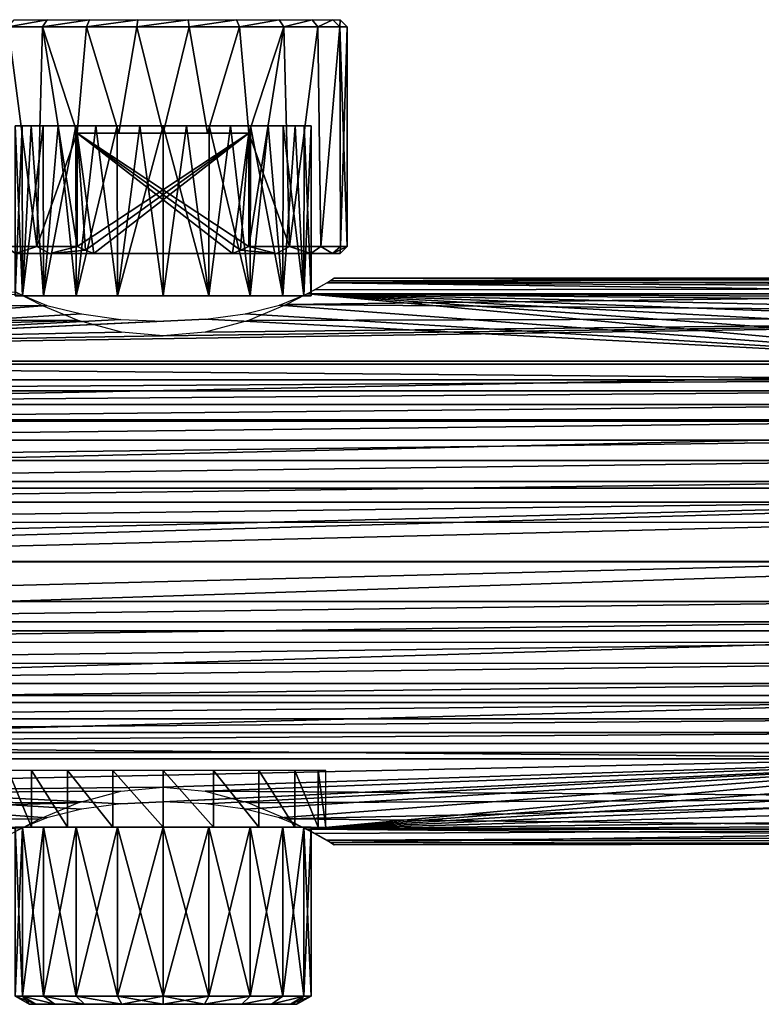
# Model space of a CAD drawing. Header units: millimetres. Extents: x -150 to 150, y -85 to 1149.
# Tile 11 of 256: x -10 to 42, y -85 to -16. Entities that reach past the tile are written whole.
import ezdxf

# ---------------------------------------------------------------- set-up
doc = ezdxf.new("R2010")
doc.units = ezdxf.units.MM
doc.header["$LTSCALE"] = 21.359881
for name, color, linetype in [('9104', 7, 'CONTINUOUS'), ('9105', 7, 'CONTINUOUS'), ('9106', 7, 'CONTINUOUS'), ('9107', 7, 'CONTINUOUS'), ('9108', 7, 'CONTINUOUS'), ('9109', 7, 'CONTINUOUS'), ('9110', 7, 'CONTINUOUS'), ('9111', 7, 'CONTINUOUS'), ('9113', 7, 'CONTINUOUS'), ('9114', 7, 'CONTINUOUS'), ('9115', 7, 'CONTINUOUS'), ('9116', 7, 'CONTINUOUS'), ('9181', 7, 'CONTINUOUS'), ('9182', 7, 'CONTINUOUS'), ('9183', 7, 'CONTINUOUS'), ('9184', 7, 'CONTINUOUS'), ('9185', 7, 'CONTINUOUS'), ('9186', 7, 'CONTINUOUS'), ('9187', 7, 'CONTINUOUS'), ('9188', 7, 'CONTINUOUS')]:
    doc.layers.add(name, color=color, linetype=linetype)

msp = doc.modelspace()

# ---------------------------------------------------------------- linework, layer by layer
at = {"layer": '9104', "color": 7, "linetype": 'CONTINUOUS', "true_color": 0xaaaaaa}
for points in [[(-11.131, -31.5, 6.715), (-8.923, -31.5, 9.454), (-10.936, -16, 7.028), (-11.131, -31.5, 6.715)], [(-10.936, -16, 7.028), (-8.923, -31.5, 9.454), (-8.513, -16, 9.825), (-10.936, -16, 7.028)], [(-8.923, -31.5, 9.454), (-6.062, -31.5, 11.5), (-8.513, -16, 9.825), (-8.923, -31.5, 9.454)], [(-6.062, -31.5, 11.5), (-6.062, -23.5, 11.5), (-8.513, -16, 9.825), (-6.062, -31.5, 11.5)], [(-8.513, -16, 9.825), (-6.062, -23.5, 11.5), (-5.4, -16, 11.825), (-8.513, -16, 9.825)], [(-6.062, -23.5, 11.5), (-3.122, -23.5, 12.619), (-5.4, -16, 11.825), (-6.062, -23.5, 11.5)], [(-5.4, -16, 11.825), (-3.122, -23.5, 12.619), (-1.85, -16, 12.868), (-5.4, -16, 11.825)], [(-3.122, -23.5, 12.619), (0, -23.5, 13), (-1.85, -16, 12.868), (-3.122, -23.5, 12.619)], [(-1.85, -16, 12.868), (0, -23.5, 13), (1.85, -16, 12.868), (-1.85, -16, 12.868)], [(0, -23.5, 13), (3.122, -23.5, 12.619), (1.85, -16, 12.868), (0, -23.5, 13)], [(1.85, -16, 12.868), (3.122, -23.5, 12.619), (5.4, -16, 11.825), (1.85, -16, 12.868)], [(3.122, -23.5, 12.619), (6.062, -23.5, 11.5), (5.4, -16, 11.825), (3.122, -23.5, 12.619)], [(5.4, -16, 11.825), (6.062, -23.5, 11.5), (8.513, -16, 9.825), (5.4, -16, 11.825)], [(8.513, -16, 9.825), (6.062, -23.5, 11.5), (8.923, -31.5, 9.454), (8.513, -16, 9.825)], [(10.936, -16, 7.028), (8.513, -16, 9.825), (8.923, -31.5, 9.454), (10.936, -16, 7.028)], [(11.131, -31.5, 6.715), (10.936, -16, 7.028), (8.923, -31.5, 9.454), (11.131, -31.5, 6.715)], [(12.473, -16, 3.662), (10.936, -16, 7.028), (11.131, -31.5, 6.715), (12.473, -16, 3.662)], [(12.524, -31.5, 3.485), (12.473, -16, 3.662), (11.131, -31.5, 6.715), (12.524, -31.5, 3.485)], [(13, -16), (12.473, -16, 3.662), (13, -31.5), (13, -16)], [(13, -31.5), (12.473, -16, 3.662), (12.524, -31.5, 3.485), (13, -31.5)], [(8.923, -31.5, 9.454), (6.062, -23.5, 11.5), (6.062, -31.5, 11.5), (8.923, -31.5, 9.454)]]:
    msp.add_3dface(points, dxfattribs=at)
at = {"layer": '9105', "color": 7, "linetype": 'CONTINUOUS', "true_color": 0xaaaaaa}
for points in [[(-11.131, -31.5, -6.715), (-10.936, -16, -7.028), (-8.923, -31.5, -9.454), (-11.131, -31.5, -6.715)], [(-10.936, -16, -7.028), (-8.513, -16, -9.825), (-8.923, -31.5, -9.454), (-10.936, -16, -7.028)], [(-8.923, -31.5, -9.454), (-8.513, -16, -9.825), (-6.062, -23.5, -11.5), (-8.923, -31.5, -9.454)], [(-8.513, -16, -9.825), (-5.4, -16, -11.825), (-6.062, -23.5, -11.5), (-8.513, -16, -9.825)], [(-6.062, -23.5, -11.5), (-5.4, -16, -11.825), (-3.122, -23.5, -12.619), (-6.062, -23.5, -11.5)], [(-5.4, -16, -11.825), (-1.85, -16, -12.868), (-3.122, -23.5, -12.619), (-5.4, -16, -11.825)], [(-3.122, -23.5, -12.619), (-1.85, -16, -12.868), (0, -23.5, -13), (-3.122, -23.5, -12.619)], [(-1.85, -16, -12.868), (1.85, -16, -12.868), (0, -23.5, -13), (-1.85, -16, -12.868)], [(0, -23.5, -13), (1.85, -16, -12.868), (3.122, -23.5, -12.619), (0, -23.5, -13)], [(1.85, -16, -12.868), (5.4, -16, -11.825), (3.122, -23.5, -12.619), (1.85, -16, -12.868)], [(3.122, -23.5, -12.619), (5.4, -16, -11.825), (6.062, -23.5, -11.5), (3.122, -23.5, -12.619)], [(5.4, -16, -11.825), (8.513, -16, -9.825), (6.062, -23.5, -11.5), (5.4, -16, -11.825)], [(8.923, -31.5, -9.454), (6.062, -31.5, -11.5), (8.513, -16, -9.825), (8.923, -31.5, -9.454)], [(8.513, -16, -9.825), (6.062, -31.5, -11.5), (6.062, -23.5, -11.5), (8.513, -16, -9.825)], [(10.936, -16, -7.028), (8.923, -31.5, -9.454), (8.513, -16, -9.825), (10.936, -16, -7.028)], [(11.131, -31.5, -6.715), (8.923, -31.5, -9.454), (10.936, -16, -7.028), (11.131, -31.5, -6.715)], [(12.473, -16, -3.662), (11.131, -31.5, -6.715), (10.936, -16, -7.028), (12.473, -16, -3.662)], [(12.524, -31.5, -3.485), (11.131, -31.5, -6.715), (12.473, -16, -3.662), (12.524, -31.5, -3.485)], [(13, -16), (12.524, -31.5, -3.485), (12.473, -16, -3.662), (13, -16)], [(13, -16), (13, -31.5), (12.524, -31.5, -3.485), (13, -16)], [(-6.062, -31.5, -11.5), (-8.923, -31.5, -9.454), (-6.062, -23.5, -11.5), (-6.062, -31.5, -11.5)]]:
    msp.add_3dface(points, dxfattribs=at)
at = {"layer": '9106', "color": 7, "linetype": 'CONTINUOUS', "true_color": 0xaaaaaa}
for points in [[(-8.923, -31.5, 9.454), (-11.131, -31.5, 6.715), (-10.428, -32, 6.893), (-8.923, -31.5, 9.454)], [(-11.131, -31.5, -6.715), (-8.923, -31.5, -9.454), (-10.428, -32, -6.893), (-11.131, -31.5, -6.715)], [(-8.002, -32, 9.603), (-8.923, -31.5, 9.454), (-10.428, -32, 6.893), (-8.002, -32, 9.603)], [(-10.428, -32, -6.893), (-8.923, -31.5, -9.454), (-8.002, -32, -9.603), (-10.428, -32, -6.893)], [(-6.062, -31.5, 11.5), (-8.923, -31.5, 9.454), (-8.002, -32, 9.603), (-6.062, -31.5, 11.5)], [(-8.923, -31.5, -9.454), (-6.062, -31.5, -11.5), (-8.002, -32, -9.603), (-8.923, -31.5, -9.454)], [(-6.062, -31.5, 11.5), (-8.002, -32, 9.603), (-5.474, -31.764, 11.5), (-6.062, -31.5, 11.5)], [(-8.002, -32, -9.603), (-6.062, -31.5, -11.5), (-5.474, -31.764, -11.5), (-8.002, -32, -9.603)], [(-8.002, -32, 9.603), (-4.899, -32, 11.5), (-5.474, -31.764, 11.5), (-8.002, -32, 9.603)], [(-4.899, -32, -11.5), (-8.002, -32, -9.603), (-5.474, -31.764, -11.5), (-4.899, -32, -11.5)], [(4.899, -32, -11.5), (5.474, -31.764, -11.5), (8.002, -32, -9.603), (4.899, -32, -11.5)], [(4.899, -32, 11.5), (8.002, -32, 9.603), (5.474, -31.764, 11.5), (4.899, -32, 11.5)], [(8.002, -32, 9.603), (6.062, -31.5, 11.5), (5.474, -31.764, 11.5), (8.002, -32, 9.603)], [(5.474, -31.764, -11.5), (6.062, -31.5, -11.5), (8.002, -32, -9.603), (5.474, -31.764, -11.5)], [(8.923, -31.5, 9.454), (6.062, -31.5, 11.5), (8.002, -32, 9.603), (8.923, -31.5, 9.454)], [(6.062, -31.5, -11.5), (8.923, -31.5, -9.454), (8.002, -32, -9.603), (6.062, -31.5, -11.5)], [(10.428, -32, 6.893), (8.923, -31.5, 9.454), (8.002, -32, 9.603), (10.428, -32, 6.893)], [(8.002, -32, -9.603), (8.923, -31.5, -9.454), (10.428, -32, -6.893), (8.002, -32, -9.603)], [(11.131, -31.5, 6.715), (8.923, -31.5, 9.454), (10.428, -32, 6.893), (11.131, -31.5, 6.715)], [(8.923, -31.5, -9.454), (11.131, -31.5, -6.715), (10.428, -32, -6.893), (8.923, -31.5, -9.454)], [(11.971, -32, 3.599), (11.131, -31.5, 6.715), (10.428, -32, 6.893), (11.971, -32, 3.599)], [(10.428, -32, -6.893), (11.131, -31.5, -6.715), (11.971, -32, -3.599), (10.428, -32, -6.893)], [(12.524, -31.5, 3.485), (11.131, -31.5, 6.715), (11.971, -32, 3.599), (12.524, -31.5, 3.485)], [(11.131, -31.5, -6.715), (12.524, -31.5, -3.485), (11.971, -32, -3.599), (11.131, -31.5, -6.715)], [(12.524, -31.5, -3.485), (13, -31.5), (11.971, -32, -3.599), (12.524, -31.5, -3.485)], [(11.971, -32, -3.599), (13, -31.5), (12.5, -32, 0), (11.971, -32, -3.599)], [(12.5, -32, 0), (12.524, -31.5, 3.485), (11.971, -32, 3.599), (12.5, -32, 0)], [(13, -31.5), (12.524, -31.5, 3.485), (12.5, -32, 0), (13, -31.5)]]:
    msp.add_3dface(points, dxfattribs=at)
at = {"layer": '9107', "color": 7, "linetype": 'CONTINUOUS', "true_color": 0xaaaaaa}
for points in [[(-8.513, -16, -9.825), (-10.936, -16, -7.028), (-8.186, -15.5, -9.447), (-8.513, -16, -9.825)], [(-8.186, -15.5, -9.447), (-10.936, -16, -7.028), (-10.516, -15.5, -6.758), (-8.186, -15.5, -9.447)], [(-5.4, -16, -11.825), (-8.513, -16, -9.825), (-5.193, -15.5, -11.37), (-5.4, -16, -11.825)], [(-5.193, -15.5, -11.37), (-8.513, -16, -9.825), (-8.186, -15.5, -9.447), (-5.193, -15.5, -11.37)], [(-1.85, -16, -12.868), (-5.4, -16, -11.825), (-1.779, -15.5, -12.373), (-1.85, -16, -12.868)], [(-1.779, -15.5, -12.373), (-5.4, -16, -11.825), (-5.193, -15.5, -11.37), (-1.779, -15.5, -12.373)], [(1.85, -16, -12.868), (-1.85, -16, -12.868), (1.779, -15.5, -12.373), (1.85, -16, -12.868)], [(1.779, -15.5, -12.373), (-1.85, -16, -12.868), (-1.779, -15.5, -12.373), (1.779, -15.5, -12.373)], [(5.193, -15.5, -11.37), (1.85, -16, -12.868), (1.779, -15.5, -12.373), (5.193, -15.5, -11.37)], [(5.4, -16, -11.825), (1.85, -16, -12.868), (5.193, -15.5, -11.37), (5.4, -16, -11.825)], [(8.186, -15.5, -9.447), (5.4, -16, -11.825), (5.193, -15.5, -11.37), (8.186, -15.5, -9.447)], [(8.513, -16, -9.825), (5.4, -16, -11.825), (8.186, -15.5, -9.447), (8.513, -16, -9.825)], [(10.516, -15.5, -6.758), (8.513, -16, -9.825), (8.186, -15.5, -9.447), (10.516, -15.5, -6.758)], [(10.936, -16, -7.028), (8.513, -16, -9.825), (10.516, -15.5, -6.758), (10.936, -16, -7.028)], [(11.994, -15.5, -3.522), (10.936, -16, -7.028), (10.516, -15.5, -6.758), (11.994, -15.5, -3.522)], [(12.473, -16, -3.662), (10.936, -16, -7.028), (11.994, -15.5, -3.522), (12.473, -16, -3.662)], [(12.5, -15.5, 0), (12.473, -16, -3.662), (11.994, -15.5, -3.522), (12.5, -15.5, 0)], [(13, -16), (12.473, -16, -3.662), (12.5, -15.5, 0), (13, -16)]]:
    msp.add_3dface(points, dxfattribs=at)
at = {"layer": '9108', "color": 7, "linetype": 'CONTINUOUS', "true_color": 0xaaaaaa}
for points in [[(-6.062, -31.5, -11.5), (-6.062, -23.5, -11.5), (6.062, -23.5, -11.5), (-6.062, -31.5, -11.5)], [(-6.062, -31.5, -11.5), (6.062, -23.5, -11.5), (-5.474, -31.764, -11.5), (-6.062, -31.5, -11.5)], [(6.062, -23.5, -11.5), (-4.899, -32, -11.5), (-5.474, -31.764, -11.5), (6.062, -23.5, -11.5)], [(-4.899, -32, -11.5), (6.062, -23.5, -11.5), (4.899, -32, -11.5), (-4.899, -32, -11.5)], [(6.062, -23.5, -11.5), (5.474, -31.764, -11.5), (4.899, -32, -11.5), (6.062, -23.5, -11.5)], [(6.062, -23.5, -11.5), (6.062, -31.5, -11.5), (5.474, -31.764, -11.5), (6.062, -23.5, -11.5)]]:
    msp.add_3dface(points, dxfattribs=at)
at = {"layer": '9109', "color": 7, "linetype": 'CONTINUOUS', "true_color": 0xaaaaaa}
for points in [[(-6.062, -23.5, -11.5), (-3.122, -23.5, -12.619), (0, -23.5, -13), (-6.062, -23.5, -11.5)], [(-6.062, -23.5, -11.5), (0, -23.5, -13), (3.122, -23.5, -12.619), (-6.062, -23.5, -11.5)], [(-6.062, -23.5, -11.5), (3.122, -23.5, -12.619), (6.062, -23.5, -11.5), (-6.062, -23.5, -11.5)]]:
    msp.add_3dface(points, dxfattribs=at)
at = {"layer": '9110', "color": 7, "linetype": 'CONTINUOUS', "true_color": 0xaaaaaa}
for points in [[(6.062, -23.5, 11.5), (-3.122, -23.5, 12.619), (-6.062, -23.5, 11.5), (6.062, -23.5, 11.5)], [(6.062, -23.5, 11.5), (0, -23.5, 13), (-3.122, -23.5, 12.619), (6.062, -23.5, 11.5)], [(6.062, -23.5, 11.5), (3.122, -23.5, 12.619), (0, -23.5, 13), (6.062, -23.5, 11.5)]]:
    msp.add_3dface(points, dxfattribs=at)
at = {"layer": '9111', "color": 7, "linetype": 'CONTINUOUS', "true_color": 0xaaaaaa}
for points in [[(6.062, -23.5, 11.5), (-6.062, -23.5, 11.5), (6.062, -31.5, 11.5), (6.062, -23.5, 11.5)], [(-6.062, -23.5, 11.5), (-6.062, -31.5, 11.5), (-5.474, -31.764, 11.5), (-6.062, -23.5, 11.5)], [(6.062, -31.5, 11.5), (-6.062, -23.5, 11.5), (5.474, -31.764, 11.5), (6.062, -31.5, 11.5)], [(-4.899, -32, 11.5), (-6.062, -23.5, 11.5), (-5.474, -31.764, 11.5), (-4.899, -32, 11.5)], [(-6.062, -23.5, 11.5), (-4.899, -32, 11.5), (4.899, -32, 11.5), (-6.062, -23.5, 11.5)], [(-6.062, -23.5, 11.5), (4.899, -32, 11.5), (5.474, -31.764, 11.5), (-6.062, -23.5, 11.5)]]:
    msp.add_3dface(points, dxfattribs=at)
at = {"layer": '9113', "color": 7, "linetype": 'CONTINUOUS', "true_color": 0xaaaaaa}
for points in [[(11.814, -33.922, 2.614), (10.704, -34.562, 5.642), (104.5, -34.433, 5.18), (11.814, -33.922, 2.614)], [(11.558, -34.074, -3.585), (12.09, -33.756, -0.491), (75, -33.985, -3.054), (11.558, -34.074, -3.585)], [(72.569, -34.374, -4.957), (11.558, -34.074, -3.585), (75, -33.985, -3.054), (72.569, -34.374, -4.957)], [(12.09, -33.756, -0.491), (11.814, -33.922, 2.614), (104.5, -33.75), (12.09, -33.756, -0.491)], [(104.5, -33.75), (11.814, -33.922, 2.614), (104.5, -34.433, 5.18), (104.5, -33.75)], [(75, -33.985, -3.054), (12.09, -33.756, -0.491), (104.5, -33.75), (75, -33.985, -3.054)], [(-10.396, -34.733, 6.192), (-104.5, -36.428, 9.998), (-8.571, -35.666, 8.542), (-10.396, -34.733, 6.192)], [(10.704, -34.562, 5.642), (8.708, -35.6, 8.401), (104.5, -34.433, 5.18), (10.704, -34.562, 5.642)], [(104.5, -34.433, 5.18), (8.708, -35.6, 8.401), (104.5, -36.428, 9.998), (104.5, -34.433, 5.18)], [(10.166, -34.857, -6.562), (11.558, -34.074, -3.585), (70.518, -34.857, -6.562), (10.166, -34.857, -6.562)], [(70.518, -34.857, -6.562), (11.558, -34.074, -3.585), (72.569, -34.374, -4.957), (70.518, -34.857, -6.562)], [(-8.571, -35.666, 8.542), (-104.5, -36.428, 9.998), (-6.003, -36.73, 10.504), (-8.571, -35.666, 8.542)], [(8.708, -35.6, 8.401), (6.024, -36.724, 10.493), (104.5, -36.428, 9.998), (8.708, -35.6, 8.401)], [(104.5, -36.428, 9.998), (0, -37.825, 12.1), (-104.5, -39.606, 14.14), (104.5, -36.428, 9.998)], [(104.5, -39.606, 14.14), (104.5, -36.428, 9.998), (-104.5, -39.606, 14.14), (104.5, -39.606, 14.14)], [(-104.5, -36.428, 9.998), (-104.5, -39.606, 14.14), (-6.003, -36.73, 10.504), (-104.5, -36.428, 9.998)], [(-6.003, -36.73, 10.504), (-104.5, -39.606, 14.14), (-2.948, -37.552, 11.731), (-6.003, -36.73, 10.504)], [(2.976, -37.548, 11.726), (0, -37.825, 12.1), (104.5, -36.428, 9.998), (2.976, -37.548, 11.726)], [(6.024, -36.724, 10.493), (2.976, -37.548, 11.726), (104.5, -36.428, 9.998), (6.024, -36.724, 10.493)], [(-104.5, -39.606, 14.14), (0, -37.825, 12.1), (-2.948, -37.552, 11.731), (-104.5, -39.606, 14.14)], [(104.5, -43.752, 17.322), (104.5, -39.606, 14.14), (-104.5, -43.752, 17.322), (104.5, -43.752, 17.322)], [(-104.5, -43.752, 17.322), (104.5, -39.606, 14.14), (-104.5, -39.606, 14.14), (-104.5, -43.752, 17.322)], [(104.5, -48.573, 19.318), (104.5, -43.752, 17.322), (-104.5, -48.573, 19.318), (104.5, -48.573, 19.318)], [(-104.5, -48.573, 19.318), (104.5, -43.752, 17.322), (-104.5, -43.752, 17.322), (-104.5, -48.573, 19.318)], [(-104.5, -53.75, 20), (-75, -53.75, 20), (104.5, -48.573, 19.318), (-104.5, -53.75, 20)], [(-104.5, -53.75, 20), (104.5, -48.573, 19.318), (-104.5, -48.573, 19.318), (-104.5, -53.75, 20)], [(-75, -53.75, 20), (75, -53.75, 20), (104.5, -48.573, 19.318), (-75, -53.75, 20)], [(-75, -53.75, 20), (-75, -58.629, 19.396), (75, -53.75, 20), (-75, -53.75, 20)], [(-75, -58.629, 19.396), (75, -58.629, 19.396), (75, -53.75, 20), (-75, -58.629, 19.396)], [(-75, -58.629, 19.396), (-75, -63.212, 17.62), (75, -58.629, 19.396), (-75, -58.629, 19.396)], [(-75, -63.212, 17.62), (75, -63.212, 17.62), (75, -58.629, 19.396), (-75, -63.212, 17.62)], [(-75, -63.212, 17.62), (-75, -67.223, 14.781), (75, -63.212, 17.62), (-75, -63.212, 17.62)], [(-75, -67.223, 14.781), (75, -67.223, 14.781), (75, -63.212, 17.62), (-75, -67.223, 14.781)], [(-75, -67.223, 14.781), (-75, -70.42, 11.05), (75, -67.223, 14.781), (-75, -67.223, 14.781)], [(75, -67.223, 14.781), (-75, -70.42, 11.05), (0, -69.675, 12.1), (75, -67.223, 14.781)], [(2.976, -69.952, 11.726), (75, -67.223, 14.781), (0, -69.675, 12.1), (2.976, -69.952, 11.726)], [(75, -70.421, 11.049), (75, -67.223, 14.781), (2.976, -69.952, 11.726), (75, -70.421, 11.049)], [(0, -69.675, 12.1), (-75, -70.42, 11.05), (-2.976, -69.952, 11.725), (0, -69.675, 12.1)], [(-2.976, -69.952, 11.725), (-75, -70.42, 11.05), (-6.029, -70.778, 10.49), (-2.976, -69.952, 11.725)], [(6.027, -70.777, 10.491), (75, -70.421, 11.049), (2.976, -69.952, 11.726), (6.027, -70.777, 10.491)], [(-75, -70.42, 11.05), (-75, -72.611, 6.652), (-6.029, -70.778, 10.49), (-75, -70.42, 11.05)], [(-6.029, -70.778, 10.49), (-75, -72.611, 6.652), (-8.707, -71.899, 8.402), (-6.029, -70.778, 10.49)], [(8.706, -71.899, 8.403), (75, -70.421, 11.049), (6.027, -70.777, 10.491), (8.706, -71.899, 8.403)], [(75, -72.612, 6.651), (75, -70.421, 11.049), (8.706, -71.899, 8.403), (75, -72.612, 6.651)], [(-8.707, -71.899, 8.402), (-75, -72.611, 6.652), (-10.702, -72.937, 5.646), (-8.707, -71.899, 8.402)], [(10.701, -72.936, 5.646), (75, -72.612, 6.651), (8.706, -71.899, 8.403), (10.701, -72.936, 5.646)], [(70.518, -72.643, -6.562), (72.717, -73.155, -4.842), (10.166, -72.643, -6.562), (70.518, -72.643, -6.562)], [(10.166, -72.643, -6.562), (72.717, -73.155, -4.842), (11.556, -73.425, -3.591), (10.166, -72.643, -6.562)], [(11.816, -73.58, 2.606), (75, -72.612, 6.651), (10.701, -72.936, 5.646), (11.816, -73.58, 2.606)], [(75, -73.664, 1.851), (75, -72.612, 6.651), (11.816, -73.58, 2.606), (75, -73.664, 1.851)], [(72.717, -73.155, -4.842), (75, -73.515, -3.054), (11.556, -73.425, -3.591), (72.717, -73.155, -4.842)], [(11.556, -73.425, -3.591), (75, -73.515, -3.054), (12.09, -73.744, -0.498), (11.556, -73.425, -3.591)], [(12.09, -73.744, -0.498), (75, -73.664, 1.851), (11.816, -73.58, 2.606), (12.09, -73.744, -0.498)], [(75, -73.515, -3.054), (75, -73.664, 1.851), (12.09, -73.744, -0.498), (75, -73.515, -3.054)]]:
    msp.add_3dface(points, dxfattribs=at)
at = {"layer": '9114', "color": 7, "linetype": 'CONTINUOUS', "true_color": 0xaaaaaa}
for points in [[(-8.209, -71.835, -8.889), (-10.166, -72.643, -6.562), (-63.605, -67.683, -20.84), (-8.209, -71.835, -8.889)], [(-5.771, -71.228, -10.635), (-8.209, -71.835, -8.889), (-63.605, -67.683, -20.84), (-5.771, -71.228, -10.635)], [(-2.987, -70.849, -11.726), (-5.771, -71.228, -10.635), (-63.605, -67.683, -20.84), (-2.987, -70.849, -11.726)], [(63.605, -67.683, -20.84), (-2.987, -70.849, -11.726), (-63.605, -67.683, -20.84), (63.605, -67.683, -20.84)], [(0, -70.719, -12.1), (-2.987, -70.849, -11.726), (63.605, -67.683, -20.84), (0, -70.719, -12.1)], [(3.006, -70.851, -11.721), (0, -70.719, -12.1), (63.605, -67.683, -20.84), (3.006, -70.851, -11.721)], [(5.804, -71.234, -10.617), (3.006, -70.851, -11.721), (63.605, -67.683, -20.84), (5.804, -71.234, -10.617)], [(8.224, -71.839, -8.876), (5.804, -71.234, -10.617), (63.605, -67.683, -20.84), (8.224, -71.839, -8.876)], [(10.166, -72.643, -6.562), (8.224, -71.839, -8.876), (63.605, -67.683, -20.84), (10.166, -72.643, -6.562)], [(64.289, -68.489, -18.521), (10.166, -72.643, -6.562), (63.605, -67.683, -20.84), (64.289, -68.489, -18.521)], [(65.088, -69.309, -16.161), (10.166, -72.643, -6.562), (64.289, -68.489, -18.521), (65.088, -69.309, -16.161)], [(66.034, -70.142, -13.761), (10.166, -72.643, -6.562), (65.088, -69.309, -16.161), (66.034, -70.142, -13.761)], [(67.182, -70.988, -11.327), (10.166, -72.643, -6.562), (66.034, -70.142, -13.761), (67.182, -70.988, -11.327)], [(68.631, -71.831, -8.899), (10.166, -72.643, -6.562), (67.182, -70.988, -11.327), (68.631, -71.831, -8.899)], [(69.79, -72.354, -7.395), (10.166, -72.643, -6.562), (68.631, -71.831, -8.899), (69.79, -72.354, -7.395)], [(70.518, -72.643, -6.562), (10.166, -72.643, -6.562), (69.79, -72.354, -7.395), (70.518, -72.643, -6.562)]]:
    msp.add_3dface(points, dxfattribs=at)
at = {"layer": '9115', "color": 7, "linetype": 'CONTINUOUS', "true_color": 0xaaaaaa}
for points in [[(-62.287, -40.914, -23.267), (-63.605, -39.817, -20.84), (62.286, -40.914, -23.267), (-62.287, -40.914, -23.267)], [(62.286, -40.914, -23.267), (-63.605, -39.817, -20.84), (63.605, -39.817, -20.84), (62.286, -40.914, -23.267)], [(-61.35, -41.691, -24.494), (-62.287, -40.914, -23.267), (62.286, -40.914, -23.267), (-61.35, -41.691, -24.494)], [(61.349, -41.692, -24.495), (-61.35, -41.691, -24.494), (62.286, -40.914, -23.267), (61.349, -41.692, -24.495)], [(-60.278, -42.665, -25.731), (-61.35, -41.691, -24.494), (61.349, -41.692, -24.495), (-60.278, -42.665, -25.731)], [(60.275, -42.669, -25.735), (-60.278, -42.665, -25.731), (61.349, -41.692, -24.495), (60.275, -42.669, -25.735)], [(-59.151, -43.831, -26.917), (-60.278, -42.665, -25.731), (60.275, -42.669, -25.735), (-59.151, -43.831, -26.917)], [(59.144, -43.839, -26.924), (-59.151, -43.831, -26.917), (60.275, -42.669, -25.735), (59.144, -43.839, -26.924)], [(-58.038, -45.178, -28.004), (-59.151, -43.831, -26.917), (59.144, -43.839, -26.924), (-58.038, -45.178, -28.004)], [(58.03, -45.189, -28.011), (-58.038, -45.178, -28.004), (59.144, -43.839, -26.924), (58.03, -45.189, -28.011)], [(-57.077, -46.613, -28.909), (-58.038, -45.178, -28.004), (58.03, -45.189, -28.011), (-57.077, -46.613, -28.909)], [(57.07, -46.625, -28.915), (-57.077, -46.613, -28.909), (58.03, -45.189, -28.011), (57.07, -46.625, -28.915)], [(-56.289, -48.092, -29.621), (-57.077, -46.613, -28.909), (57.07, -46.625, -28.915), (-56.289, -48.092, -29.621)], [(56.284, -48.102, -29.626), (-56.289, -48.092, -29.621), (57.07, -46.625, -28.915), (56.284, -48.102, -29.626)], [(-55.711, -49.546, -30.138), (-56.289, -48.092, -29.621), (56.284, -48.102, -29.626), (-55.711, -49.546, -30.138)], [(55.707, -49.556, -30.141), (-55.711, -49.546, -30.138), (56.284, -48.102, -29.626), (55.707, -49.556, -30.141)], [(-55.313, -50.977, -30.487), (-55.711, -49.546, -30.138), (55.707, -49.556, -30.141), (-55.313, -50.977, -30.487)], [(55.311, -50.988, -30.489), (-55.313, -50.977, -30.487), (55.707, -49.556, -30.141), (55.311, -50.988, -30.489)], [(-55.012, -53.767, -30.75), (-55.313, -50.977, -30.487), (55.311, -50.988, -30.489), (-55.012, -53.767, -30.75)], [(55.012, -53.778, -30.75), (-55.012, -53.767, -30.75), (55.311, -50.988, -30.489), (55.012, -53.778, -30.75)], [(-55.321, -56.559, -30.48), (-55.012, -53.767, -30.75), (55.012, -53.778, -30.75), (-55.321, -56.559, -30.48)], [(55.323, -56.569, -30.478), (-55.321, -56.559, -30.48), (55.012, -53.778, -30.75), (55.323, -56.569, -30.478)], [(-55.723, -57.991, -30.127), (-55.321, -56.559, -30.48), (55.323, -56.569, -30.478), (-55.723, -57.991, -30.127)], [(55.726, -58.001, -30.124), (-55.723, -57.991, -30.127), (55.323, -56.569, -30.478), (55.726, -58.001, -30.124)], [(-56.306, -59.445, -29.606), (-55.723, -57.991, -30.127), (55.726, -58.001, -30.124), (-56.306, -59.445, -29.606)], [(56.311, -59.456, -29.602), (-56.306, -59.445, -29.606), (55.726, -58.001, -30.124), (56.311, -59.456, -29.602)], [(-57.098, -60.923, -28.889), (-56.306, -59.445, -29.606), (56.311, -59.456, -29.602), (-57.098, -60.923, -28.889)], [(57.105, -60.934, -28.882), (-57.098, -60.923, -28.889), (56.311, -59.456, -29.602), (57.105, -60.934, -28.882)], [(-58.063, -62.355, -27.98), (-57.098, -60.923, -28.889), (57.105, -60.934, -28.882), (-58.063, -62.355, -27.98)], [(58.071, -62.366, -27.972), (-58.063, -62.355, -27.98), (57.105, -60.934, -28.882), (58.071, -62.366, -27.972)], [(-59.178, -63.699, -26.89), (-58.063, -62.355, -27.98), (58.071, -62.366, -27.972), (-59.178, -63.699, -26.89)], [(59.184, -63.706, -26.883), (-59.178, -63.699, -26.89), (58.071, -62.366, -27.972), (59.184, -63.706, -26.883)], [(-60.302, -64.858, -25.705), (-59.178, -63.699, -26.89), (59.184, -63.706, -26.883), (-60.302, -64.858, -25.705)], [(60.306, -64.861, -25.701), (-60.302, -64.858, -25.705), (59.184, -63.706, -26.883), (60.306, -64.861, -25.701)], [(-61.369, -65.825, -24.472), (-60.302, -64.858, -25.705), (60.306, -64.861, -25.701), (-61.369, -65.825, -24.472)], [(61.369, -65.825, -24.47), (-61.369, -65.825, -24.472), (60.306, -64.861, -25.701), (61.369, -65.825, -24.47)], [(-62.298, -66.595, -23.251), (-61.369, -65.825, -24.472), (61.369, -65.825, -24.47), (-62.298, -66.595, -23.251)], [(62.298, -66.595, -23.251), (-62.298, -66.595, -23.251), (61.369, -65.825, -24.47), (62.298, -66.595, -23.251)], [(63.605, -67.683, -20.84), (-63.605, -67.683, -20.84), (-62.298, -66.595, -23.251), (63.605, -67.683, -20.84)], [(63.605, -67.683, -20.84), (-62.298, -66.595, -23.251), (62.298, -66.595, -23.251), (63.605, -67.683, -20.84)]]:
    msp.add_3dface(points, dxfattribs=at)
at = {"layer": '9116', "color": 7, "linetype": 'CONTINUOUS', "true_color": 0xaaaaaa}
for points in [[(-63.605, -39.817, -20.84), (-10.166, -34.857, -6.562), (-8.209, -35.665, -8.889), (-63.605, -39.817, -20.84)], [(10.166, -34.857, -6.562), (63.605, -39.817, -20.84), (8.224, -35.661, -8.876), (10.166, -34.857, -6.562)], [(10.166, -34.857, -6.562), (70.518, -34.857, -6.562), (69.806, -35.13, -7.346), (10.166, -34.857, -6.562)], [(63.605, -39.817, -20.84), (10.166, -34.857, -6.562), (64.514, -38.769, -17.824), (63.605, -39.817, -20.84)], [(64.514, -38.769, -17.824), (10.166, -34.857, -6.562), (65.507, -37.806, -15.052), (64.514, -38.769, -17.824)], [(65.507, -37.806, -15.052), (10.166, -34.857, -6.562), (66.59, -36.929, -12.526), (65.507, -37.806, -15.052)], [(66.59, -36.929, -12.526), (10.166, -34.857, -6.562), (67.771, -36.138, -10.249), (66.59, -36.929, -12.526)], [(67.771, -36.138, -10.249), (10.166, -34.857, -6.562), (69.078, -35.446, -8.259), (67.771, -36.138, -10.249)], [(69.078, -35.446, -8.259), (10.166, -34.857, -6.562), (69.806, -35.13, -7.346), (69.078, -35.446, -8.259)], [(-5.771, -36.272, -10.635), (-63.605, -39.817, -20.84), (-8.209, -35.665, -8.889), (-5.771, -36.272, -10.635)], [(8.224, -35.661, -8.876), (63.605, -39.817, -20.84), (5.804, -36.266, -10.617), (8.224, -35.661, -8.876)], [(-2.987, -36.651, -11.726), (-63.605, -39.817, -20.84), (-5.771, -36.272, -10.635), (-2.987, -36.651, -11.726)], [(63.605, -39.817, -20.84), (-63.605, -39.817, -20.84), (3.006, -36.649, -11.721), (63.605, -39.817, -20.84)], [(3.006, -36.649, -11.721), (-63.605, -39.817, -20.84), (0, -36.781, -12.1), (3.006, -36.649, -11.721)], [(0, -36.781, -12.1), (-63.605, -39.817, -20.84), (-2.987, -36.651, -11.726), (0, -36.781, -12.1)], [(5.804, -36.266, -10.617), (63.605, -39.817, -20.84), (3.006, -36.649, -11.721), (5.804, -36.266, -10.617)]]:
    msp.add_3dface(points, dxfattribs=at)
at = {"layer": '9181', "color": 7, "linetype": 'CONTINUOUS', "true_color": 0xaaaaaa}
for points in [[(-8.988, -85, -2.92), (9.45, -85), (-9.45, -85), (-8.988, -85, -2.92)], [(-9.45, -85), (9.45, -85), (8.988, -85, 2.92), (-9.45, -85)], [(-8.988, -85, 2.92), (-9.45, -85), (8.988, -85, 2.92), (-8.988, -85, 2.92)], [(8.988, -85, -2.92), (9.45, -85), (-8.988, -85, -2.92), (8.988, -85, -2.92)], [(-7.646, -85, -5.554), (8.988, -85, -2.92), (-8.988, -85, -2.92), (-7.646, -85, -5.554)], [(-7.646, -85, 5.554), (-8.988, -85, 2.92), (7.646, -85, 5.554), (-7.646, -85, 5.554)], [(7.646, -85, 5.554), (-8.988, -85, 2.92), (8.988, -85, 2.92), (7.646, -85, 5.554)], [(7.646, -85, -5.554), (8.988, -85, -2.92), (-7.646, -85, -5.554), (7.646, -85, -5.554)], [(-5.555, -85, -7.645), (7.646, -85, -5.554), (-7.646, -85, -5.554), (-5.555, -85, -7.645)], [(-5.555, -85, 7.645), (-7.646, -85, 5.554), (5.555, -85, 7.645), (-5.555, -85, 7.645)], [(5.555, -85, 7.645), (-7.646, -85, 5.554), (7.646, -85, 5.554), (5.555, -85, 7.645)], [(5.555, -85, -7.645), (7.646, -85, -5.554), (-5.555, -85, -7.645), (5.555, -85, -7.645)], [(-2.92, -85, -8.987), (5.555, -85, -7.645), (-5.555, -85, -7.645), (-2.92, -85, -8.987)], [(-2.92, -85, 8.987), (-5.555, -85, 7.645), (2.92, -85, 8.987), (-2.92, -85, 8.987)], [(2.92, -85, 8.987), (-5.555, -85, 7.645), (5.555, -85, 7.645), (2.92, -85, 8.987)], [(2.92, -85, -8.987), (5.555, -85, -7.645), (-2.92, -85, -8.987), (2.92, -85, -8.987)], [(0, -85, -9.45), (2.92, -85, -8.987), (-2.92, -85, -8.987), (0, -85, -9.45)], [(0, -85, 9.45), (-2.92, -85, 8.987), (2.92, -85, 8.987), (0, -85, 9.45)]]:
    msp.add_3dface(points, dxfattribs=at)
at = {"layer": '9182', "color": 7, "linetype": 'CONTINUOUS', "true_color": 0xaaaaaa}
for points in [[(-10.45, -72.5), (-10.45, -84.423), (-9.939, -84.423, 3.229), (-10.45, -72.5)], [(-9.939, -72.5, 3.229), (-10.45, -72.5), (-9.939, -84.423, 3.229), (-9.939, -72.5, 3.229)], [(-8.454, -72.5, 6.142), (-9.939, -72.5, 3.229), (-8.454, -84.423, 6.142), (-8.454, -72.5, 6.142)], [(-8.454, -84.423, 6.142), (-9.939, -72.5, 3.229), (-9.939, -84.423, 3.229), (-8.454, -84.423, 6.142)], [(-6.142, -72.5, 8.454), (-8.454, -72.5, 6.142), (-6.142, -84.423, 8.454), (-6.142, -72.5, 8.454)], [(-6.142, -84.423, 8.454), (-8.454, -72.5, 6.142), (-8.454, -84.423, 6.142), (-6.142, -84.423, 8.454)], [(-3.229, -72.5, 9.939), (-6.142, -72.5, 8.454), (-3.229, -84.423, 9.939), (-3.229, -72.5, 9.939)], [(-3.229, -84.423, 9.939), (-6.142, -72.5, 8.454), (-6.142, -84.423, 8.454), (-3.229, -84.423, 9.939)], [(0, -72.5, 10.45), (-3.229, -72.5, 9.939), (0, -84.423, 10.45), (0, -72.5, 10.45)], [(0, -84.423, 10.45), (-3.229, -72.5, 9.939), (-3.229, -84.423, 9.939), (0, -84.423, 10.45)], [(3.229, -72.5, 9.939), (0, -72.5, 10.45), (3.229, -84.423, 9.939), (3.229, -72.5, 9.939)], [(3.229, -84.423, 9.939), (0, -72.5, 10.45), (0, -84.423, 10.45), (3.229, -84.423, 9.939)], [(6.142, -72.5, 8.454), (3.229, -72.5, 9.939), (6.142, -84.423, 8.454), (6.142, -72.5, 8.454)], [(6.142, -84.423, 8.454), (3.229, -72.5, 9.939), (3.229, -84.423, 9.939), (6.142, -84.423, 8.454)], [(8.454, -72.5, 6.142), (6.142, -72.5, 8.454), (8.454, -84.423, 6.142), (8.454, -72.5, 6.142)], [(8.454, -84.423, 6.142), (6.142, -72.5, 8.454), (6.142, -84.423, 8.454), (8.454, -84.423, 6.142)], [(9.939, -72.5, 3.229), (8.454, -72.5, 6.142), (9.939, -84.423, 3.229), (9.939, -72.5, 3.229)], [(9.939, -84.423, 3.229), (8.454, -72.5, 6.142), (8.454, -84.423, 6.142), (9.939, -84.423, 3.229)], [(10.45, -72.5), (9.939, -72.5, 3.229), (10.45, -84.423), (10.45, -72.5)], [(10.45, -84.423), (9.939, -72.5, 3.229), (9.939, -84.423, 3.229), (10.45, -84.423)]]:
    msp.add_3dface(points, dxfattribs=at)
at = {"layer": '9183', "color": 7, "linetype": 'CONTINUOUS', "true_color": 0xaaaaaa}
for points in [[(-10.45, -84.423), (-10.45, -72.5), (-9.939, -72.5, -3.229), (-10.45, -84.423)], [(-10.45, -84.423), (-9.939, -72.5, -3.229), (-9.939, -84.423, -3.229), (-10.45, -84.423)], [(-9.939, -72.5, -3.229), (-8.454, -72.5, -6.142), (-9.939, -84.423, -3.229), (-9.939, -72.5, -3.229)], [(-9.939, -84.423, -3.229), (-8.454, -72.5, -6.142), (-8.454, -84.423, -6.142), (-9.939, -84.423, -3.229)], [(-8.454, -72.5, -6.142), (-6.142, -72.5, -8.454), (-8.454, -84.423, -6.142), (-8.454, -72.5, -6.142)], [(-8.454, -84.423, -6.142), (-6.142, -72.5, -8.454), (-6.142, -84.423, -8.454), (-8.454, -84.423, -6.142)], [(-6.142, -72.5, -8.454), (-3.229, -72.5, -9.939), (-6.142, -84.423, -8.454), (-6.142, -72.5, -8.454)], [(-6.142, -84.423, -8.454), (-3.229, -72.5, -9.939), (-3.229, -84.423, -9.939), (-6.142, -84.423, -8.454)], [(-3.229, -72.5, -9.939), (0, -72.5, -10.45), (-3.229, -84.423, -9.939), (-3.229, -72.5, -9.939)], [(-3.229, -84.423, -9.939), (0, -72.5, -10.45), (0, -84.423, -10.45), (-3.229, -84.423, -9.939)], [(0, -72.5, -10.45), (3.229, -72.5, -9.939), (0, -84.423, -10.45), (0, -72.5, -10.45)], [(0, -84.423, -10.45), (3.229, -72.5, -9.939), (3.229, -84.423, -9.939), (0, -84.423, -10.45)], [(3.229, -72.5, -9.939), (6.142, -72.5, -8.454), (3.229, -84.423, -9.939), (3.229, -72.5, -9.939)], [(3.229, -84.423, -9.939), (6.142, -72.5, -8.454), (6.142, -84.423, -8.454), (3.229, -84.423, -9.939)], [(6.142, -72.5, -8.454), (8.454, -72.5, -6.142), (6.142, -84.423, -8.454), (6.142, -72.5, -8.454)], [(6.142, -84.423, -8.454), (8.454, -72.5, -6.142), (8.454, -84.423, -6.142), (6.142, -84.423, -8.454)], [(8.454, -72.5, -6.142), (9.939, -72.5, -3.229), (8.454, -84.423, -6.142), (8.454, -72.5, -6.142)], [(8.454, -84.423, -6.142), (9.939, -72.5, -3.229), (9.939, -84.423, -3.229), (8.454, -84.423, -6.142)], [(10.45, -72.5), (10.45, -84.423), (9.939, -84.423, -3.229), (10.45, -72.5)], [(9.939, -72.5, -3.229), (10.45, -72.5), (9.939, -84.423, -3.229), (9.939, -72.5, -3.229)]]:
    msp.add_3dface(points, dxfattribs=at)
at = {"layer": '9184', "color": 7, "linetype": 'CONTINUOUS', "true_color": 0xaaaaaa}
for points in [[(-9.45, -85), (-8.988, -85, 2.92), (-10.45, -84.423), (-9.45, -85)], [(-10.45, -84.423), (-8.988, -85, 2.92), (-9.939, -84.423, 3.229), (-10.45, -84.423)], [(-8.988, -85, 2.92), (-7.646, -85, 5.554), (-9.939, -84.423, 3.229), (-8.988, -85, 2.92)], [(-7.646, -85, 5.554), (-8.454, -84.423, 6.142), (-9.939, -84.423, 3.229), (-7.646, -85, 5.554)], [(-7.646, -85, 5.554), (-5.555, -85, 7.645), (-8.454, -84.423, 6.142), (-7.646, -85, 5.554)], [(-5.555, -85, 7.645), (-6.142, -84.423, 8.454), (-8.454, -84.423, 6.142), (-5.555, -85, 7.645)], [(-5.555, -85, 7.645), (-2.92, -85, 8.987), (-6.142, -84.423, 8.454), (-5.555, -85, 7.645)], [(-2.92, -85, 8.987), (-3.229, -84.423, 9.939), (-6.142, -84.423, 8.454), (-2.92, -85, 8.987)], [(-2.92, -85, 8.987), (0, -85, 9.45), (-3.229, -84.423, 9.939), (-2.92, -85, 8.987)], [(0, -85, 9.45), (0, -84.423, 10.45), (-3.229, -84.423, 9.939), (0, -85, 9.45)], [(0, -85, 9.45), (2.92, -85, 8.987), (0, -84.423, 10.45), (0, -85, 9.45)], [(2.92, -85, 8.987), (3.229, -84.423, 9.939), (0, -84.423, 10.45), (2.92, -85, 8.987)], [(2.92, -85, 8.987), (5.555, -85, 7.645), (6.142, -84.423, 8.454), (2.92, -85, 8.987)], [(2.92, -85, 8.987), (6.142, -84.423, 8.454), (3.229, -84.423, 9.939), (2.92, -85, 8.987)], [(5.555, -85, 7.645), (7.646, -85, 5.554), (8.454, -84.423, 6.142), (5.555, -85, 7.645)], [(5.555, -85, 7.645), (8.454, -84.423, 6.142), (6.142, -84.423, 8.454), (5.555, -85, 7.645)], [(7.646, -85, 5.554), (8.988, -85, 2.92), (9.939, -84.423, 3.229), (7.646, -85, 5.554)], [(7.646, -85, 5.554), (9.939, -84.423, 3.229), (8.454, -84.423, 6.142), (7.646, -85, 5.554)], [(8.988, -85, 2.92), (9.45, -85), (9.939, -84.423, 3.229), (8.988, -85, 2.92)], [(9.45, -85), (10.45, -84.423), (9.939, -84.423, 3.229), (9.45, -85)]]:
    msp.add_3dface(points, dxfattribs=at)
at = {"layer": '9185', "color": 7, "linetype": 'CONTINUOUS', "true_color": 0xaaaaaa}
for points in [[(-9.45, -85), (-10.45, -84.423), (-9.939, -84.423, -3.229), (-9.45, -85)], [(-7.646, -85, -5.554), (-8.988, -85, -2.92), (-9.939, -84.423, -3.229), (-7.646, -85, -5.554)], [(-7.646, -85, -5.554), (-9.939, -84.423, -3.229), (-8.454, -84.423, -6.142), (-7.646, -85, -5.554)], [(-8.988, -85, -2.92), (-9.45, -85), (-9.939, -84.423, -3.229), (-8.988, -85, -2.92)], [(-5.555, -85, -7.645), (-7.646, -85, -5.554), (-8.454, -84.423, -6.142), (-5.555, -85, -7.645)], [(-5.555, -85, -7.645), (-8.454, -84.423, -6.142), (-6.142, -84.423, -8.454), (-5.555, -85, -7.645)], [(-2.92, -85, -8.987), (-5.555, -85, -7.645), (-6.142, -84.423, -8.454), (-2.92, -85, -8.987)], [(-2.92, -85, -8.987), (-6.142, -84.423, -8.454), (-3.229, -84.423, -9.939), (-2.92, -85, -8.987)], [(-2.92, -85, -8.987), (-3.229, -84.423, -9.939), (0, -84.423, -10.45), (-2.92, -85, -8.987)], [(0, -85, -9.45), (-2.92, -85, -8.987), (0, -84.423, -10.45), (0, -85, -9.45)], [(2.92, -85, -8.987), (0, -85, -9.45), (3.229, -84.423, -9.939), (2.92, -85, -8.987)], [(0, -85, -9.45), (0, -84.423, -10.45), (3.229, -84.423, -9.939), (0, -85, -9.45)], [(5.555, -85, -7.645), (2.92, -85, -8.987), (6.142, -84.423, -8.454), (5.555, -85, -7.645)], [(2.92, -85, -8.987), (3.229, -84.423, -9.939), (6.142, -84.423, -8.454), (2.92, -85, -8.987)], [(7.646, -85, -5.554), (5.555, -85, -7.645), (8.454, -84.423, -6.142), (7.646, -85, -5.554)], [(5.555, -85, -7.645), (6.142, -84.423, -8.454), (8.454, -84.423, -6.142), (5.555, -85, -7.645)], [(8.988, -85, -2.92), (7.646, -85, -5.554), (9.939, -84.423, -3.229), (8.988, -85, -2.92)], [(7.646, -85, -5.554), (8.454, -84.423, -6.142), (9.939, -84.423, -3.229), (7.646, -85, -5.554)], [(9.45, -85), (8.988, -85, -2.92), (10.45, -84.423), (9.45, -85)], [(10.45, -84.423), (8.988, -85, -2.92), (9.939, -84.423, -3.229), (10.45, -84.423)]]:
    msp.add_3dface(points, dxfattribs=at)
at = {"layer": '9186', "color": 7, "linetype": 'CONTINUOUS', "true_color": 0xaaaaaa}
for points in [[(-10.937, -72.5, 3.554), (-9.304, -72.5, 6.76), (-10.937, -68.5, 3.554), (-10.937, -72.5, 3.554)], [(-10.937, -68.5, 3.554), (-9.304, -72.5, 6.76), (-9.304, -68.5, 6.76), (-10.937, -68.5, 3.554)], [(-9.304, -72.5, 6.76), (-6.76, -72.5, 9.304), (-9.304, -68.5, 6.76), (-9.304, -72.5, 6.76)], [(-9.304, -68.5, 6.76), (-6.76, -72.5, 9.304), (-6.76, -68.5, 9.304), (-9.304, -68.5, 6.76)], [(-6.76, -72.5, 9.304), (-3.554, -72.5, 10.937), (-6.76, -68.5, 9.304), (-6.76, -72.5, 9.304)], [(-6.76, -68.5, 9.304), (-3.554, -72.5, 10.937), (-3.554, -68.5, 10.937), (-6.76, -68.5, 9.304)], [(-3.554, -72.5, 10.937), (0, -72.5, 11.5), (-3.554, -68.5, 10.937), (-3.554, -72.5, 10.937)], [(-3.554, -68.5, 10.937), (0, -72.5, 11.5), (0, -68.5, 11.5), (-3.554, -68.5, 10.937)], [(0, -72.5, 11.5), (3.554, -72.5, 10.937), (0, -68.5, 11.5), (0, -72.5, 11.5)], [(0, -68.5, 11.5), (3.554, -72.5, 10.937), (3.554, -68.5, 10.937), (0, -68.5, 11.5)], [(3.554, -72.5, 10.937), (6.76, -72.5, 9.304), (3.554, -68.5, 10.937), (3.554, -72.5, 10.937)], [(3.554, -68.5, 10.937), (6.76, -72.5, 9.304), (6.76, -68.5, 9.304), (3.554, -68.5, 10.937)], [(6.76, -72.5, 9.304), (9.304, -72.5, 6.76), (6.76, -68.5, 9.304), (6.76, -72.5, 9.304)], [(6.76, -68.5, 9.304), (9.304, -72.5, 6.76), (9.304, -68.5, 6.76), (6.76, -68.5, 9.304)], [(9.304, -72.5, 6.76), (10.937, -72.5, 3.554), (9.304, -68.5, 6.76), (9.304, -72.5, 6.76)], [(9.304, -68.5, 6.76), (10.937, -72.5, 3.554), (10.937, -68.5, 3.554), (9.304, -68.5, 6.76)], [(10.937, -72.5, 3.554), (11.5, -72.5), (10.937, -68.5, 3.554), (10.937, -72.5, 3.554)], [(10.937, -68.5, 3.554), (11.5, -72.5), (11.5, -68.5), (10.937, -68.5, 3.554)]]:
    msp.add_3dface(points, dxfattribs=at)
at = {"layer": '9187', "color": 7, "linetype": 'CONTINUOUS', "true_color": 0xaaaaaa}
for points in [[(-10.45, -35), (-9.939, -35, 3.229), (-10.45, -23), (-10.45, -35)], [(-10.45, -23), (-9.939, -35, 3.229), (-9.953, -23, 3.185), (-10.45, -23)], [(-9.953, -23, 3.185), (-9.939, -35, 3.229), (-9.33, -23, 4.706), (-9.953, -23, 3.185)], [(-9.939, -35, 3.229), (-8.454, -35, 6.142), (-9.33, -23, 4.706), (-9.939, -35, 3.229)], [(-9.33, -23, 4.706), (-8.454, -35, 6.142), (-8.474, -23, 6.114), (-9.33, -23, 4.706)], [(-8.474, -23, 6.114), (-8.454, -35, 6.142), (-7.409, -23, 7.37), (-8.474, -23, 6.114)], [(-8.454, -35, 6.142), (-6.142, -35, 8.454), (-7.409, -23, 7.37), (-8.454, -35, 6.142)], [(-7.409, -23, 7.37), (-6.142, -35, 8.454), (-6.161, -23, 8.441), (-7.409, -23, 7.37)], [(-6.161, -23, 8.441), (-6.142, -35, 8.454), (-4.76, -23, 9.303), (-6.161, -23, 8.441)], [(-6.142, -35, 8.454), (-3.229, -35, 9.939), (-4.76, -23, 9.303), (-6.142, -35, 8.454)], [(-4.76, -23, 9.303), (-3.229, -35, 9.939), (-3.24, -23, 9.935), (-4.76, -23, 9.303)], [(-3.24, -23, 9.935), (-3.229, -35, 9.939), (-1.64, -23, 10.32), (-3.24, -23, 9.935)], [(-3.229, -35, 9.939), (0, -35, 10.45), (-1.64, -23, 10.32), (-3.229, -35, 9.939)], [(-1.64, -23, 10.32), (0, -35, 10.45), (0, -23, 10.45), (-1.64, -23, 10.32)], [(0, -35, 10.45), (3.229, -35, 9.939), (0, -23, 10.45), (0, -35, 10.45)], [(0, -23, 10.45), (3.229, -35, 9.939), (1.64, -23, 10.32), (0, -23, 10.45)], [(1.64, -23, 10.32), (3.229, -35, 9.939), (3.24, -23, 9.935), (1.64, -23, 10.32)], [(3.229, -35, 9.939), (6.142, -35, 8.454), (3.24, -23, 9.935), (3.229, -35, 9.939)], [(3.24, -23, 9.935), (6.142, -35, 8.454), (4.76, -23, 9.303), (3.24, -23, 9.935)], [(4.76, -23, 9.303), (6.142, -35, 8.454), (6.161, -23, 8.441), (4.76, -23, 9.303)], [(6.142, -35, 8.454), (8.454, -35, 6.142), (6.161, -23, 8.441), (6.142, -35, 8.454)], [(6.161, -23, 8.441), (8.454, -35, 6.142), (7.409, -23, 7.369), (6.161, -23, 8.441)], [(7.409, -23, 7.369), (8.454, -35, 6.142), (8.475, -23, 6.114), (7.409, -23, 7.369)], [(8.454, -35, 6.142), (9.939, -35, 3.229), (8.475, -23, 6.114), (8.454, -35, 6.142)], [(8.475, -23, 6.114), (9.939, -35, 3.229), (9.33, -23, 4.706), (8.475, -23, 6.114)], [(9.33, -23, 4.706), (9.939, -35, 3.229), (9.953, -23, 3.185), (9.33, -23, 4.706)], [(9.939, -35, 3.229), (10.45, -35), (9.953, -23, 3.185), (9.939, -35, 3.229)], [(10.45, -35), (10.45, -23), (9.953, -23, 3.185), (10.45, -35)]]:
    msp.add_3dface(points, dxfattribs=at)
at = {"layer": '9188', "color": 7, "linetype": 'CONTINUOUS', "true_color": 0xaaaaaa}
for points in [[(-10.45, -35), (-10.45, -23), (-9.953, -23, -3.185), (-10.45, -35)], [(-9.939, -35, -3.229), (-10.45, -35), (-9.953, -23, -3.185), (-9.939, -35, -3.229)], [(-9.33, -23, -4.706), (-9.939, -35, -3.229), (-9.953, -23, -3.185), (-9.33, -23, -4.706)], [(-8.454, -35, -6.142), (-9.939, -35, -3.229), (-8.475, -23, -6.114), (-8.454, -35, -6.142)], [(-8.475, -23, -6.114), (-9.939, -35, -3.229), (-9.33, -23, -4.706), (-8.475, -23, -6.114)], [(-7.409, -23, -7.369), (-8.454, -35, -6.142), (-8.475, -23, -6.114), (-7.409, -23, -7.369)], [(-6.142, -35, -8.454), (-8.454, -35, -6.142), (-6.161, -23, -8.441), (-6.142, -35, -8.454)], [(-6.161, -23, -8.441), (-8.454, -35, -6.142), (-7.409, -23, -7.369), (-6.161, -23, -8.441)], [(-4.76, -23, -9.303), (-6.142, -35, -8.454), (-6.161, -23, -8.441), (-4.76, -23, -9.303)], [(-3.229, -35, -9.939), (-6.142, -35, -8.454), (-3.24, -23, -9.935), (-3.229, -35, -9.939)], [(-3.24, -23, -9.935), (-6.142, -35, -8.454), (-4.76, -23, -9.303), (-3.24, -23, -9.935)], [(-1.64, -23, -10.32), (-3.229, -35, -9.939), (-3.24, -23, -9.935), (-1.64, -23, -10.32)], [(0, -35, -10.45), (-3.229, -35, -9.939), (0, -23, -10.45), (0, -35, -10.45)], [(0, -23, -10.45), (-3.229, -35, -9.939), (-1.64, -23, -10.32), (0, -23, -10.45)], [(3.229, -35, -9.939), (0, -35, -10.45), (1.64, -23, -10.32), (3.229, -35, -9.939)], [(1.64, -23, -10.32), (0, -35, -10.45), (0, -23, -10.45), (1.64, -23, -10.32)], [(3.24, -23, -9.935), (3.229, -35, -9.939), (1.64, -23, -10.32), (3.24, -23, -9.935)], [(6.142, -35, -8.454), (3.229, -35, -9.939), (4.76, -23, -9.303), (6.142, -35, -8.454)], [(4.76, -23, -9.303), (3.229, -35, -9.939), (3.24, -23, -9.935), (4.76, -23, -9.303)], [(6.161, -23, -8.441), (6.142, -35, -8.454), (4.76, -23, -9.303), (6.161, -23, -8.441)], [(8.454, -35, -6.142), (6.142, -35, -8.454), (7.409, -23, -7.37), (8.454, -35, -6.142)], [(7.409, -23, -7.37), (6.142, -35, -8.454), (6.161, -23, -8.441), (7.409, -23, -7.37)], [(8.474, -23, -6.114), (8.454, -35, -6.142), (7.409, -23, -7.37), (8.474, -23, -6.114)], [(9.939, -35, -3.229), (8.454, -35, -6.142), (9.33, -23, -4.706), (9.939, -35, -3.229)], [(9.33, -23, -4.706), (8.454, -35, -6.142), (8.474, -23, -6.114), (9.33, -23, -4.706)], [(9.953, -23, -3.185), (9.939, -35, -3.229), (9.33, -23, -4.706), (9.953, -23, -3.185)], [(10.45, -23), (10.45, -35), (9.939, -35, -3.229), (10.45, -23)], [(10.45, -23), (9.939, -35, -3.229), (9.953, -23, -3.185), (10.45, -23)]]:
    msp.add_3dface(points, dxfattribs=at)

doc.saveas('drawing.dxf')
